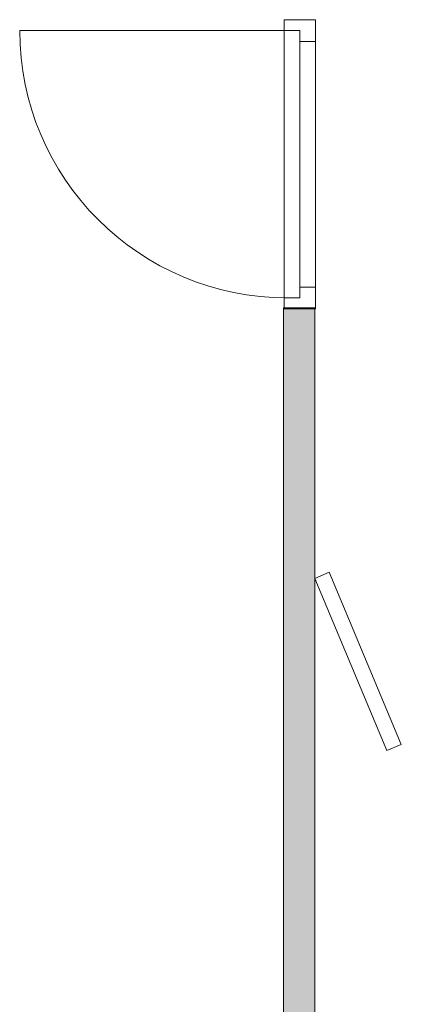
# Model space of a CAD drawing. Header units: inches. Extents: x 15 to 546804, y -66 to 267312.
# Tile 89 of 256: x 407888 to 409114, y 69711 to 72875. Entities that reach past the tile are written whole.
import ezdxf

# ---------------------------------------------------------------- set-up
doc = ezdxf.new("R2010")
doc.units = ezdxf.units.IN
doc.header["$MEASUREMENT"] = 0
doc.layers.add('Zone-1', color=4, linetype='Continuous')

msp = doc.modelspace()

# ---------------------------------------------------------------- hatches: boundary and pattern name
at = {"layer": 'Zone-1', "lineweight": 20}
h = msp.add_hatch(color=7, dxfattribs=at)
h.dxf.hatch_style = 1
h.paths.add_polyline_path([(408835.9, 71945.6), (408735.9, 71945.6), (408735.9, 68264.8), (408835.9, 68264.8)])

# ---------------------------------------------------------------- linework, layer by layer
at = {"color": 7, "lineweight": 20}
for p, q in [((408738, 72874.6, 0), (408738, 72839.6, 0)), ((408738, 71945.6, 2200), (408738, 72874.6, 2200)), ((408738, 72874.6, 2200), (408738, 72874.6, 0)), ((408838, 72874.6, 0), (408738, 72874.6, 0)), ((408838, 72874.6, 2200), (408738, 72874.6, 2200)), ((408838, 72874.6, 0), (408838, 72804.6, 0)), ((408838, 71945.6, 2200), (408838, 72874.6, 2200)), ((408838, 72874.6, 2200), (408838, 72874.6, 0)), ((408748, 72839.6, 0), (407889, 72839.6, 0)), ((408788, 72839.6, 0), (408738, 72839.6, 0)), ((408738, 72839.6, 2165), (408738, 72839.6, 0)), ((408738, 71980.6, 2165), (408738, 72839.6, 2165)), ((408788, 72839.6, 2165), (408738, 72839.6, 2165)), ((408788, 72839.6, 0), (408788, 72784.8, 70.8)), ((408788, 72784.8, 2059.2), (408788, 72839.6, 2130)), ((408788, 72839.6, 2165), (408788, 72839.6, 0)), ((408788, 72804.6, 0), (408788, 72839.6, 0)), ((408788, 72804.6, 2165), (408788, 72839.6, 2165)), ((408838, 72804.6, 0), (408788, 72804.6, 0)), ((408838, 72804.6, 2130), (408788, 72804.6, 2130)), ((408788, 72804.6, 2130), (408788, 72804.6, 0)), ((408788, 72015.6, 2130), (408788, 72804.6, 2130)), ((408788, 72015.6, 2165), (408788, 72804.6, 2165)), ((408788, 72804.6, 2130), (408788, 72804.6, 2165)), ((408788, 72804.6, 2630), (408788, 72015.6, 2630)), ((408788, 72015.6, 2200), (408788, 72804.6, 2200)), ((408788, 72804.6, 2200), (408788, 72804.6, 2630)), ((408838, 72015.6, 2130), (408838, 72804.6, 2130)), ((408838, 72804.6, 2130), (408838, 72804.6, 0)), ((408788, 72675.3, 1917.6), (408788, 72730, 1988.4)), ((408788, 72730, 141.6), (408788, 72675.3, 212.4)), ((408788, 72565.7, 1776), (408788, 72620.5, 1846.8)), ((408788, 72620.5, 283.2), (408788, 72565.7, 354)), ((408788, 72456.2, 1634.5), (408788, 72511, 1705.2)), ((408788, 72511, 424.8), (408788, 72456.2, 495.5)), ((408788, 72346.6, 1492.9), (408788, 72401.4, 1563.7)), ((408788, 72401.4, 566.3), (408788, 72346.6, 637.1)), ((408788, 72237.1, 1351.3), (408788, 72291.9, 1422.1)), ((408788, 72291.9, 707.9), (408788, 72237.1, 778.7)), ((408788, 72127.5, 1209.7), (408788, 72182.3, 1280.5)), ((408788, 72182.3, 849.5), (408788, 72127.5, 920.3)), ((408788, 72018, 1068.1), (408788, 72072.8, 1138.9)), ((408788, 72072.8, 991.1), (408788, 72018, 1061.9)), ((408838, 72015.6, 2130), (408788, 72015.6, 2130)), ((408838, 72015.6, 0), (408788, 72015.6, 0)), ((408788, 72015.6, 0), (408788, 72015.6, 2130)), ((408788, 72015.6, 0), (408788, 71980.6, 0)), ((408788, 72015.6, 2165), (408788, 71980.6, 2165)), ((408788, 72015.6, 2130), (408788, 72015.6, 2165)), ((408788, 72015.6, 2630), (408788, 72015.6, 2200)), ((408838, 72015.6, 0), (408838, 72015.6, 2130)), ((408838, 72015.6, 0), (408838, 71945.6, 0)), ((408738, 71980.6, 0), (408738, 71945.6, 0)), ((408788, 71980.6, 0), (408738, 71980.6, 0)), ((408738, 71980.6, 0), (408738, 71980.6, 2165)), ((408788, 71980.6, 2165), (408738, 71980.6, 2165)), ((408788, 71980.6, 0), (408788, 71980.6, 2165)), ((408735.9, 71949, 0), (408735.9, 71949, 3200)), ((408735.9, 68264.8, 3200), (408735.9, 71949, 3200)), ((408835.9, 71949, 0), (408735.9, 71949, 0)), ((408735.9, 71949, 3200), (408835.9, 71949, 3200)), ((408735.9, 68264.8, 0), (408735.9, 71949, 0)), ((408738, 71945.6, 0), (408738, 71945.6, 2200)), ((408838, 71945.6, 0), (408738, 71945.6, 0)), ((408838, 71945.6, 2200), (408738, 71945.6, 2200)), ((408835.9, 71949, 3200), (408835.9, 71949, 0)), ((408835.9, 68264.8, 0), (408835.9, 71949, 0)), ((408835.9, 68264.8, 3200), (408835.9, 71949, 3200)), ((408838, 71945.6, 0), (408838, 71945.6, 2200)), ((408882, 71099.1, 3200), (408835.9, 71079.8, 3200)), ((408835.9, 71079.8, 0), (408882, 71099.1, 0)), ((408882, 71099.1, 3200), (409113.6, 70545.6, 3200)), ((408882, 71099.1, 0), (408882, 71099.1, 3200)), ((408882, 71099.1, 0), (409113.6, 70545.6, 0)), ((408835.9, 71079.8, 3200), (408835.9, 71079.8, 0)), ((408835.9, 71079.8, 0), (409067.4, 70526.3, 0)), ((408835.9, 71079.8, 3200), (409067.4, 70526.3, 3200)), ((409067.4, 70526.3, 0), (409113.6, 70545.6, 0)), ((409113.6, 70545.6, 3200), (409067.4, 70526.3, 3200)), ((409113.6, 70545.6, 0), (409113.6, 70545.6, 3200)), ((409067.4, 70526.3, 3200), (409067.4, 70526.3, 0))]:
    msp.add_line(p, q, dxfattribs=at)
at = {"color": 7, "lineweight": 20, "extrusion": (5.61302e-17, 1.21113e-11, -1)}
msp.add_ellipse((408748, 72839.6, 0), major_axis=(-859.5, 0), ratio=0.999391, start_param=4.712389, end_param=6.283185, dxfattribs=at)
at = {"color": 7, "lineweight": 20}
for points, invisible_edges in [([(408738, 72874.6, 0), (408838, 72874.6, 2200), (408838, 72874.6, 0)], 1), ([(408838, 72874.6, 2200), (408738, 72874.6, 0), (408738, 72874.6, 2200)], 1), ([(408738, 72839.6, 2165), (408738, 72874.6, 0), (408738, 72839.6, 0)], 1), ([(408738, 72874.6, 0), (408738, 72839.6, 2165), (408738, 72874.6, 2200)], 3), ([(408738, 72874.6, 2200), (408738, 72839.6, 2165), (408738, 71945.6, 2200)], 3), ([(408838, 72874.6, 2200), (408738, 71945.6, 2200), (408838, 71945.6, 2200)], 1), ([(408738, 71945.6, 2200), (408838, 72874.6, 2200), (408738, 72874.6, 2200)], 1), ([(408738, 72874.6, 0), (408788, 72839.6, 0), (408738, 72839.6, 0)], 1), ([(408838, 72874.6, 0), (408788, 72839.6, 0), (408738, 72874.6, 0)], 3), ([(408838, 72804.6, 0), (408788, 72839.6, 0), (408838, 72874.6, 0)], 3), ([(408838, 72874.6, 2200), (408838, 72804.6, 0), (408838, 72874.6, 0)], 1), ([(408838, 72804.6, 0), (408838, 72874.6, 2200), (408838, 72804.6, 2130)], 3), ([(408838, 72804.6, 2130), (408838, 72874.6, 2200), (408838, 72015.6, 2130)], 3), ([(408838, 71945.6, 2200), (408838, 72015.6, 2130), (408838, 72874.6, 2200)], 3), ([(408788, 72839.6, 2165), (408738, 72839.6, 0), (408788, 72839.6, 0)], 1), ([(408738, 72839.6, 0), (408788, 72839.6, 2165), (408738, 72839.6, 2165)], 1), ([(408738, 71980.6, 2165), (408738, 71945.6, 2200), (408738, 72839.6, 2165)], 3), ([(408738, 72839.6, 2165), (408788, 71980.6, 2165), (408738, 71980.6, 2165)], 1), ([(408788, 71980.6, 2165), (408738, 72839.6, 2165), (408788, 72015.6, 2165)], 3), ([(408788, 72015.6, 2165), (408738, 72839.6, 2165), (408788, 72804.6, 2165)], 3), ([(408788, 72804.6, 2165), (408738, 72839.6, 2165), (408788, 72839.6, 2165)], 1), ([(408788, 72804.6, 2130), (408788, 72839.6, 0), (408788, 72804.6, 0)], 1), ([(408788, 72839.6, 0), (408788, 72804.6, 2130), (408788, 72839.6, 2165)], 3), ([(408788, 72839.6, 2165), (408788, 72804.6, 2130), (408788, 72804.6, 2165)], 1), ([(408788, 72839.6, 0), (408838, 72804.6, 0), (408788, 72804.6, 0)], 1), ([(408788, 72804.6, 2630), (408788, 72015.6, 2200), (408788, 72804.6, 2200)], 1), ([(408788, 72015.6, 2200), (408788, 72804.6, 2630), (408788, 72015.6, 2630)], 1), ([(408838, 72804.6, 2130), (408788, 72804.6, 0), (408838, 72804.6, 0)], 1), ([(408788, 72804.6, 0), (408838, 72804.6, 2130), (408788, 72804.6, 2130)], 1), ([(408788, 72015.6, 2165), (408788, 72804.6, 2130), (408788, 72015.6, 2130)], 1), ([(408788, 72804.6, 2130), (408788, 72015.6, 2165), (408788, 72804.6, 2165)], 1), ([(408788, 72804.6, 2130), (408838, 72015.6, 2130), (408788, 72015.6, 2130)], 1), ([(408838, 72015.6, 2130), (408788, 72804.6, 2130), (408838, 72804.6, 2130)], 1), ([(408788, 72015.6, 0), (408838, 72015.6, 2130), (408838, 72015.6, 0)], 1), ([(408838, 72015.6, 2130), (408788, 72015.6, 0), (408788, 72015.6, 2130)], 1), ([(408788, 71980.6, 2165), (408788, 72015.6, 0), (408788, 71980.6, 0)], 1), ([(408788, 72015.6, 0), (408788, 71980.6, 2165), (408788, 72015.6, 2130)], 3), ([(408788, 72015.6, 2130), (408788, 71980.6, 2165), (408788, 72015.6, 2165)], 1), ([(408838, 71945.6, 0), (408788, 71980.6, 0), (408838, 72015.6, 0)], 3), ([(408838, 72015.6, 0), (408788, 71980.6, 0), (408788, 72015.6, 0)], 1), ([(408838, 72015.6, 2130), (408838, 71945.6, 0), (408838, 72015.6, 0)], 1), ([(408838, 71945.6, 0), (408838, 72015.6, 2130), (408838, 71945.6, 2200)], 3), ([(408738, 71980.6, 0), (408788, 71980.6, 2165), (408788, 71980.6, 0)], 1), ([(408788, 71980.6, 2165), (408738, 71980.6, 0), (408738, 71980.6, 2165)], 1), ([(408738, 71945.6, 2200), (408738, 71980.6, 0), (408738, 71945.6, 0)], 1), ([(408738, 71980.6, 0), (408738, 71945.6, 2200), (408738, 71980.6, 2165)], 3), ([(408738, 71980.6, 0), (408838, 71945.6, 0), (408738, 71945.6, 0)], 1), ([(408838, 71945.6, 0), (408738, 71980.6, 0), (408788, 71980.6, 0)], 13), ([(408735.9, 71949, 0), (408835.9, 71949, 3200), (408835.9, 71949, 0)], 1), ([(408835.9, 71949, 3200), (408735.9, 71949, 0), (408735.9, 71949, 3200)], 1), ([(408735.9, 68264.8, 3200), (408735.9, 71949, 0), (408735.9, 68264.8, 0)], 1), ([(408735.9, 71949, 0), (408735.9, 68264.8, 3200), (408735.9, 71949, 3200)], 1), ([(408735.9, 71949, 0), (408835.9, 68264.8, 0), (408735.9, 68264.8, 0)], 1), ([(408835.9, 68264.8, 0), (408735.9, 71949, 0), (408835.9, 71949, 0)], 1), ([(408835.9, 71949, 3200), (408735.9, 68264.8, 3200), (408835.9, 68264.8, 3200)], 1), ([(408735.9, 68264.8, 3200), (408835.9, 71949, 3200), (408735.9, 71949, 3200)], 1), ([(408838, 71945.6, 2200), (408738, 71945.6, 0), (408838, 71945.6, 0)], 1), ([(408738, 71945.6, 0), (408838, 71945.6, 2200), (408738, 71945.6, 2200)], 1), ([(408835.9, 71949, 0), (408835.9, 68264.8, 3200), (408835.9, 68264.8, 0)], 1), ([(408835.9, 68264.8, 3200), (408835.9, 71949, 0), (408835.9, 71949, 3200)], 1), ([(408882, 71099.1, 3200), (408835.9, 71079.8, 0), (408835.9, 71079.8, 3200)], 1), ([(408835.9, 71079.8, 0), (408882, 71099.1, 3200), (408882, 71099.1, 0)], 1), ([(409113.6, 70545.6, 0), (408835.9, 71079.8, 0), (408882, 71099.1, 0)], 1), ([(409067.4, 70526.3, 3200), (408882, 71099.1, 3200), (408835.9, 71079.8, 3200)], 1), ([(408882, 71099.1, 3200), (409113.6, 70545.6, 0), (408882, 71099.1, 0)], 1), ([(409113.6, 70545.6, 0), (408882, 71099.1, 3200), (409113.6, 70545.6, 3200)], 1), ([(408882, 71099.1, 3200), (409067.4, 70526.3, 3200), (409113.6, 70545.6, 3200)], 1), ([(409067.4, 70526.3, 3200), (408835.9, 71079.8, 0), (409067.4, 70526.3, 0)], 1), ([(408835.9, 71079.8, 0), (409067.4, 70526.3, 3200), (408835.9, 71079.8, 3200)], 1), ([(408835.9, 71079.8, 0), (409113.6, 70545.6, 0), (409067.4, 70526.3, 0)], 1), ([(409113.6, 70545.6, 0), (409067.4, 70526.3, 3200), (409067.4, 70526.3, 0)], 1), ([(409067.4, 70526.3, 3200), (409113.6, 70545.6, 0), (409113.6, 70545.6, 3200)], 1)]:
    msp.add_3dface(points, dxfattribs=dict(at, invisible_edges=invisible_edges))

doc.saveas('drawing.dxf')
